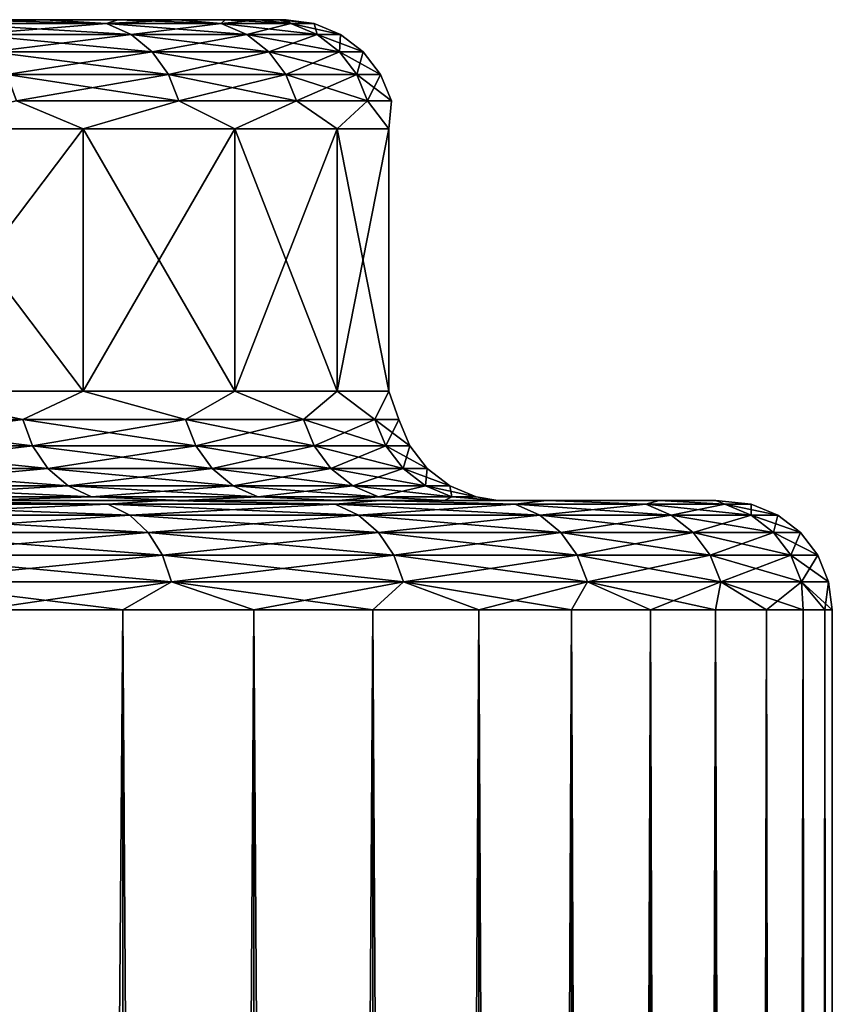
# Model space of a CAD drawing. Header units: metres. Extents: x -139 to 106, y -189 to 40.
# Tile 133 of 256: x 13.28 to 17, y -103.41 to -98.91. Entities that reach past the tile are written whole.
import ezdxf

# ---------------------------------------------------------------- set-up
doc = ezdxf.new("R2010")
doc.units = ezdxf.units.M
doc.layers.add('solid_153_ABGANG1_SW0003', color=7, linetype='CONTINUOUS')

msp = doc.modelspace()

# ---------------------------------------------------------------- linework, layer by layer
at = {"layer": 'solid_153_ABGANG1_SW0003'}
for points in [[(12.953699, -98.925247, 63.489265), (13.004076, -98.908211, 63.873535), (13.395814, -98.908211, 64.737923)], [(12.953699, -98.925247, 63.489265), (13.395814, -98.908211, 64.737923), (13.678736, -98.925247, 65.100235)], [(13.678736, -98.925247, 75.475555), (13.00407, -98.908211, 76.702263), (12.953699, -98.925247, 77.086517)], [(13.00407, -98.908211, 76.702263), (13.395809, -98.908211, 75.837875), (13.004076, -98.908211, 63.873535)], [(13.678736, -98.925247, 75.475555), (13.395809, -98.908211, 75.837875), (13.00407, -98.908211, 76.702263)], [(13.395809, -98.908211, 75.837875), (13.395814, -98.908211, 64.737923), (13.004076, -98.908211, 63.873535)], [(13.395809, -98.908211, 75.837875), (13.730184, -98.908211, 74.949661), (13.395814, -98.908211, 64.737923)], [(13.678736, -98.925247, 75.475555), (13.730184, -98.908211, 74.949661), (13.395809, -98.908211, 75.837875)], [(13.730184, -98.908211, 74.949661), (13.730187, -98.908211, 65.626137), (13.395814, -98.908211, 64.737923)], [(13.678736, -98.925247, 65.100235), (13.395814, -98.908211, 64.737923), (13.730187, -98.908211, 65.626137)], [(13.678736, -98.925247, 65.100235), (13.730187, -98.908211, 65.626137), (14.005726, -98.908211, 66.534279)], [(13.678736, -98.925247, 65.100235), (14.005726, -98.908211, 66.534279), (14.204306, -98.925247, 66.786842)], [(14.204306, -98.925247, 73.78894), (13.730184, -98.908211, 74.949661), (13.678736, -98.925247, 75.475555)], [(13.730184, -98.908211, 74.949661), (14.005723, -98.908211, 74.041519), (13.730187, -98.908211, 65.626137)], [(14.204306, -98.925247, 73.78894), (14.005723, -98.908211, 74.041519), (13.730184, -98.908211, 74.949661)], [(14.005723, -98.908211, 74.041519), (14.005726, -98.908211, 66.534279), (13.730187, -98.908211, 65.626137)], [(14.005723, -98.908211, 74.041519), (14.221276, -98.908211, 73.117256), (14.005726, -98.908211, 66.534279)], [(14.204306, -98.925247, 73.78894), (14.221276, -98.908211, 73.117256), (14.005723, -98.908211, 74.041519)], [(14.221276, -98.908211, 73.117256), (14.221278, -98.908211, 67.458542), (14.005726, -98.908211, 66.534279)], [(14.204306, -98.925247, 66.786842), (14.005726, -98.908211, 66.534279), (14.221278, -98.908211, 67.458542)], [(14.204306, -98.925247, 66.786842), (14.221278, -98.908211, 67.458542), (14.3759, -98.908211, 68.39489)], [(14.204306, -98.925247, 66.786842), (14.3759, -98.908211, 68.39489), (14.522745, -98.925247, 68.524513)], [(14.522745, -98.925247, 72.051277), (14.221276, -98.908211, 73.117256), (14.204306, -98.925247, 73.78894)], [(14.221276, -98.908211, 73.117256), (14.375898, -98.908211, 72.180908), (14.221278, -98.908211, 67.458542)], [(14.522745, -98.925247, 72.051277), (14.375898, -98.908211, 72.180908), (14.221276, -98.908211, 73.117256)], [(14.375898, -98.908211, 72.180908), (14.3759, -98.908211, 68.39489), (14.221278, -98.908211, 67.458542)], [(14.375898, -98.908211, 72.180908), (14.468942, -98.908211, 71.236427), (14.3759, -98.908211, 68.39489)], [(14.522745, -98.925247, 72.051277), (14.468942, -98.908211, 71.236427), (14.375898, -98.908211, 72.180908)], [(14.468942, -98.908211, 71.236427), (14.468943, -98.908211, 69.339371), (14.3759, -98.908211, 68.39489)], [(14.522745, -98.925247, 68.524513), (14.3759, -98.908211, 68.39489), (14.468943, -98.908211, 69.339371)], [(14.468942, -98.908211, 71.236427), (14.499999, -98.908211, 70.287903), (14.468943, -98.908211, 69.339371)], [(14.62941, -98.925247, 70.287895), (14.499999, -98.908211, 70.287903), (14.468942, -98.908211, 71.236427)], [(14.62941, -98.925247, 70.287895), (14.468942, -98.908211, 71.236427), (14.522745, -98.925247, 72.051277)], [(14.522745, -98.925247, 68.524513), (14.468943, -98.908211, 69.339371), (14.499999, -98.908211, 70.287903)], [(14.522745, -98.925247, 68.524513), (14.499999, -98.908211, 70.287903), (14.62941, -98.925247, 70.287895)], [(12.953699, -98.925247, 77.086517), (13.060576, -98.975266, 77.142609), (13.791595, -98.975266, 75.518356)], [(13.678736, -98.925247, 75.475555), (12.953699, -98.925247, 77.086517), (13.791595, -98.975266, 75.518356)], [(12.953699, -98.925247, 63.489265), (13.678736, -98.925247, 65.100235), (13.060576, -98.975266, 63.433174)], [(13.678736, -98.925247, 65.100235), (13.791595, -98.975266, 65.057434), (13.060576, -98.975266, 63.433174)], [(13.678736, -98.925247, 75.475555), (13.791595, -98.975266, 75.518356), (14.321502, -98.975266, 73.817825)], [(14.204306, -98.925247, 73.78894), (13.678736, -98.925247, 75.475555), (14.321502, -98.975266, 73.817825)], [(13.678736, -98.925247, 65.100235), (14.204306, -98.925247, 66.786842), (13.791595, -98.975266, 65.057434)], [(14.204306, -98.925247, 66.786842), (14.321502, -98.975266, 66.757957), (13.791595, -98.975266, 65.057434)], [(14.204306, -98.925247, 73.78894), (14.321502, -98.975266, 73.817825), (14.642569, -98.975266, 72.065826)], [(14.522745, -98.925247, 72.051277), (14.204306, -98.925247, 73.78894), (14.642569, -98.975266, 72.065826)], [(14.204306, -98.925247, 66.786842), (14.522745, -98.925247, 68.524513), (14.321502, -98.975266, 66.757957)], [(14.522745, -98.925247, 68.524513), (14.642569, -98.975266, 68.509964), (14.321502, -98.975266, 66.757957)], [(14.522745, -98.925247, 72.051277), (14.642569, -98.975266, 72.065826), (14.750113, -98.975266, 70.287895)], [(14.62941, -98.925247, 70.287895), (14.522745, -98.925247, 72.051277), (14.750113, -98.975266, 70.287895)], [(14.522745, -98.925247, 68.524513), (14.62941, -98.925247, 70.287895), (14.642569, -98.975266, 68.509964)], [(14.62941, -98.925247, 70.287895), (14.750113, -98.975266, 70.287895), (14.642569, -98.975266, 68.509964)], [(13.060576, -98.975266, 77.142609), (13.152332, -99.05484, 77.190773), (13.888487, -99.05484, 75.555099)], [(13.791595, -98.975266, 75.518356), (13.060576, -98.975266, 77.142609), (13.888487, -99.05484, 75.555099)], [(13.060576, -98.975266, 63.433174), (13.791595, -98.975266, 65.057434), (13.152332, -99.05484, 63.385017)], [(13.791595, -98.975266, 65.057434), (13.888487, -99.05484, 65.020683), (13.152332, -99.05484, 63.385017)], [(13.791595, -98.975266, 75.518356), (13.888487, -99.05484, 75.555099), (14.422116, -99.05484, 73.842628)], [(14.321502, -98.975266, 73.817825), (13.791595, -98.975266, 75.518356), (14.422116, -99.05484, 73.842628)], [(13.791595, -98.975266, 65.057434), (14.321502, -98.975266, 66.757957), (13.888487, -99.05484, 65.020683)], [(14.321502, -98.975266, 66.757957), (14.422116, -99.05484, 66.733162), (13.888487, -99.05484, 65.020683)], [(14.321502, -98.975266, 73.817825), (14.422116, -99.05484, 73.842628), (14.745438, -99.05484, 72.078316)], [(14.642569, -98.975266, 72.065826), (14.321502, -98.975266, 73.817825), (14.745438, -99.05484, 72.078316)], [(14.321502, -98.975266, 66.757957), (14.642569, -98.975266, 68.509964), (14.422116, -99.05484, 66.733162)], [(14.642569, -98.975266, 68.509964), (14.745438, -99.05484, 68.497475), (14.422116, -99.05484, 66.733162)], [(14.642569, -98.975266, 72.065826), (14.745438, -99.05484, 72.078316), (14.853739, -99.05484, 70.287895)], [(14.750113, -98.975266, 70.287895), (14.642569, -98.975266, 72.065826), (14.853739, -99.05484, 70.287895)], [(14.642569, -98.975266, 68.509964), (14.750113, -98.975266, 70.287895), (14.745438, -99.05484, 68.497475)], [(14.750113, -98.975266, 70.287895), (14.853739, -99.05484, 70.287895), (14.745438, -99.05484, 68.497475)], [(13.152332, -99.05484, 77.190773), (13.2227, -99.158546, 77.227699), (13.962793, -99.158546, 75.583282)], [(13.888487, -99.05484, 75.555099), (13.152332, -99.05484, 77.190773), (13.962793, -99.158546, 75.583282)], [(13.152332, -99.05484, 63.385017), (13.888487, -99.05484, 65.020683), (13.2227, -99.158546, 63.348083)], [(13.888487, -99.05484, 65.020683), (13.962793, -99.158546, 64.9925), (13.2227, -99.158546, 63.348083)], [(13.888487, -99.05484, 75.555099), (13.962793, -99.158546, 75.583282), (14.499277, -99.158546, 73.861641)], [(14.422116, -99.05484, 73.842628), (13.888487, -99.05484, 75.555099), (14.499277, -99.158546, 73.861641)], [(13.888487, -99.05484, 65.020683), (14.422116, -99.05484, 66.733162), (13.962793, -99.158546, 64.9925)], [(14.422116, -99.05484, 66.733162), (14.499277, -99.158546, 66.714142), (13.962793, -99.158546, 64.9925)], [(14.422116, -99.05484, 73.842628), (14.499277, -99.158546, 73.861641), (14.824329, -99.158546, 72.087891)], [(14.745438, -99.05484, 72.078316), (14.422116, -99.05484, 73.842628), (14.824329, -99.158546, 72.087891)], [(14.422116, -99.05484, 66.733162), (14.745438, -99.05484, 68.497475), (14.499277, -99.158546, 66.714142)], [(14.745438, -99.05484, 68.497475), (14.824329, -99.158546, 68.487892), (14.499277, -99.158546, 66.714142)], [(14.745438, -99.05484, 72.078316), (14.824329, -99.158546, 72.087891), (14.933208, -99.158546, 70.287895)], [(14.853739, -99.05484, 70.287895), (14.745438, -99.05484, 72.078316), (14.933208, -99.158546, 70.287895)], [(14.745438, -99.05484, 68.497475), (14.853739, -99.05484, 70.287895), (14.824329, -99.158546, 68.487892)], [(14.853739, -99.05484, 70.287895), (14.933208, -99.158546, 70.287895), (14.824329, -99.158546, 68.487892)], [(13.2227, -99.158546, 77.227699), (13.266874, -99.279305, 77.250885), (14.00944, -99.279305, 75.600975)], [(13.962793, -99.158546, 75.583282), (13.2227, -99.158546, 77.227699), (14.00944, -99.279305, 75.600975)], [(13.2227, -99.158546, 63.348083), (13.962793, -99.158546, 64.9925), (13.266874, -99.279305, 63.324902)], [(13.962793, -99.158546, 64.9925), (14.00944, -99.279305, 64.974815), (13.266874, -99.279305, 63.324902)], [(13.962793, -99.158546, 75.583282), (14.00944, -99.279305, 75.600975), (14.547716, -99.279305, 73.873581)], [(14.499277, -99.158546, 73.861641), (13.962793, -99.158546, 75.583282), (14.547716, -99.279305, 73.873581)], [(13.962793, -99.158546, 64.9925), (14.499277, -99.158546, 66.714142), (14.00944, -99.279305, 64.974815)], [(14.499277, -99.158546, 66.714142), (14.547716, -99.279305, 66.702202), (14.00944, -99.279305, 64.974815)], [(14.499277, -99.158546, 73.861641), (14.547716, -99.279305, 73.873581), (14.873855, -99.279305, 72.093903)], [(14.824329, -99.158546, 72.087891), (14.499277, -99.158546, 73.861641), (14.873855, -99.279305, 72.093903)], [(14.499277, -99.158546, 66.714142), (14.824329, -99.158546, 68.487892), (14.547716, -99.279305, 66.702202)], [(14.824329, -99.158546, 68.487892), (14.873855, -99.279305, 68.48188), (14.547716, -99.279305, 66.702202)], [(14.824329, -99.158546, 72.087891), (14.873855, -99.279305, 72.093903), (14.983098, -99.279305, 70.287895)], [(14.933208, -99.158546, 70.287895), (14.824329, -99.158546, 72.087891), (14.983098, -99.279305, 70.287895)], [(14.824329, -99.158546, 68.487892), (14.933208, -99.158546, 70.287895), (14.873855, -99.279305, 68.48188)], [(14.933208, -99.158546, 70.287895), (14.983098, -99.279305, 70.287895), (14.873855, -99.279305, 68.48188)], [(13.266874, -99.279305, 77.250885), (12.664913, -99.408211, 78.325302), (13.572402, -99.408211, 76.674591)], [(13.266874, -99.279305, 63.324902), (13.572402, -99.408211, 63.901196), (12.664913, -99.408211, 62.250481)], [(14.00944, -99.279305, 75.600975), (13.266874, -99.279305, 77.250885), (13.572402, -99.408211, 76.674591)], [(13.266874, -99.279305, 63.324902), (14.00944, -99.279305, 64.974815), (13.572402, -99.408211, 63.901196)], [(14.00944, -99.279305, 75.600975), (13.572402, -99.408211, 76.674591), (14.265846, -99.408211, 74.923157)], [(14.00944, -99.279305, 64.974815), (14.265846, -99.408211, 65.652634), (13.572402, -99.408211, 63.901196)], [(14.547716, -99.279305, 73.873581), (14.00944, -99.279305, 75.600975), (14.265846, -99.408211, 74.923157)], [(14.00944, -99.279305, 64.974815), (14.547716, -99.279305, 66.702202), (14.265846, -99.408211, 65.652634)], [(14.547716, -99.279305, 73.873581), (14.265846, -99.408211, 74.923157), (14.734308, -99.408211, 73.098618)], [(14.547716, -99.279305, 66.702202), (14.734308, -99.408211, 67.477173), (14.265846, -99.408211, 65.652634)], [(14.873855, -99.279305, 72.093903), (14.547716, -99.279305, 73.873581), (14.734308, -99.408211, 73.098618)], [(14.547716, -99.279305, 66.702202), (14.873855, -99.279305, 68.48188), (14.734308, -99.408211, 67.477173)], [(14.873855, -99.279305, 72.093903), (14.734308, -99.408211, 73.098618), (14.970401, -99.408211, 71.229752)], [(14.873855, -99.279305, 68.48188), (14.970401, -99.408211, 69.346031), (14.734308, -99.408211, 67.477173)], [(14.983098, -99.279305, 70.287895), (14.873855, -99.279305, 72.093903), (14.970401, -99.408211, 71.229752)], [(14.873855, -99.279305, 68.48188), (14.983098, -99.279305, 70.287895), (14.970401, -99.408211, 69.346031)], [(14.983098, -99.279305, 70.287895), (14.970401, -99.408211, 71.229752), (14.970401, -99.408211, 69.346031)], [(13.572402, -100.608208, 76.674591), (13.572402, -99.408211, 76.674591), (12.664913, -99.408211, 78.325302)], [(12.664913, -100.608208, 78.325302), (13.572402, -100.608208, 76.674591), (12.664913, -99.408211, 78.325302)], [(12.664913, -100.608208, 62.250481), (12.664913, -99.408211, 62.250481), (13.572402, -99.408211, 63.901196)], [(13.572402, -100.608208, 63.901196), (12.664913, -100.608208, 62.250481), (13.572402, -99.408211, 63.901196)], [(14.265846, -100.608208, 74.923157), (14.265846, -99.408211, 74.923157), (13.572402, -99.408211, 76.674591)], [(13.572402, -100.608208, 76.674591), (14.265846, -100.608208, 74.923157), (13.572402, -99.408211, 76.674591)], [(13.572402, -100.608208, 63.901196), (13.572402, -99.408211, 63.901196), (14.265846, -99.408211, 65.652634)], [(14.265846, -100.608208, 65.652634), (13.572402, -100.608208, 63.901196), (14.265846, -99.408211, 65.652634)], [(14.734308, -100.608208, 73.098618), (14.734308, -99.408211, 73.098618), (14.265846, -99.408211, 74.923157)], [(14.265846, -100.608208, 74.923157), (14.734308, -100.608208, 73.098618), (14.265846, -99.408211, 74.923157)], [(14.265846, -100.608208, 65.652634), (14.265846, -99.408211, 65.652634), (14.734308, -99.408211, 67.477173)], [(14.734308, -100.608208, 67.477173), (14.265846, -100.608208, 65.652634), (14.734308, -99.408211, 67.477173)], [(14.970401, -100.608208, 71.229752), (14.970401, -99.408211, 71.229752), (14.734308, -99.408211, 73.098618)], [(14.734308, -100.608208, 73.098618), (14.970401, -100.608208, 71.229752), (14.734308, -99.408211, 73.098618)], [(14.734308, -100.608208, 67.477173), (14.734308, -99.408211, 67.477173), (14.970401, -99.408211, 69.346031)], [(14.970401, -100.608208, 69.346031), (14.734308, -100.608208, 67.477173), (14.970401, -99.408211, 69.346031)], [(14.970401, -100.608208, 69.346031), (14.970401, -99.408211, 69.346031), (14.970401, -99.408211, 71.229752)], [(14.970401, -100.608208, 71.229752), (14.970401, -100.608208, 69.346031), (14.970401, -99.408211, 71.229752)], [(12.358668, -100.737114, 61.75732), (12.664913, -100.608208, 62.250481), (13.296806, -100.737114, 63.309189)], [(13.296806, -100.737114, 77.266594), (12.664913, -100.608208, 78.325302), (12.358668, -100.737114, 78.818466)], [(13.296806, -100.737114, 63.309189), (12.664913, -100.608208, 62.250481), (13.572402, -100.608208, 63.901196)], [(13.296806, -100.737114, 77.266594), (13.572402, -100.608208, 76.674591), (12.664913, -100.608208, 78.325302)], [(13.296806, -100.737114, 63.309189), (13.572402, -100.608208, 63.901196), (14.041047, -100.737114, 64.96283)], [(14.041047, -100.737114, 75.612961), (13.572402, -100.608208, 76.674591), (13.296806, -100.737114, 77.266594)], [(14.041047, -100.737114, 64.96283), (13.572402, -100.608208, 63.901196), (14.265846, -100.608208, 65.652634)], [(14.041047, -100.737114, 75.612961), (14.265846, -100.608208, 74.923157), (13.572402, -100.608208, 76.674591)], [(14.041047, -100.737114, 64.96283), (14.265846, -100.608208, 65.652634), (14.580538, -100.737114, 66.694115)], [(14.580538, -100.737114, 73.881676), (14.265846, -100.608208, 74.923157), (14.041047, -100.737114, 75.612961)], [(14.580538, -100.737114, 66.694115), (14.265846, -100.608208, 65.652634), (14.734308, -100.608208, 67.477173)], [(14.580538, -100.737114, 73.881676), (14.734308, -100.608208, 73.098618), (14.265846, -100.608208, 74.923157)], [(14.580538, -100.737114, 66.694115), (14.734308, -100.608208, 67.477173), (14.907412, -100.737114, 68.477806)], [(14.907412, -100.737114, 72.097977), (14.734308, -100.608208, 73.098618), (14.580538, -100.737114, 73.881676)], [(14.907412, -100.737114, 68.477806), (14.734308, -100.608208, 67.477173), (14.970401, -100.608208, 69.346031)], [(14.907412, -100.737114, 72.097977), (14.970401, -100.608208, 71.229752), (14.734308, -100.608208, 73.098618)], [(14.907412, -100.737114, 68.477806), (14.970401, -100.608208, 69.346031), (15.016902, -100.737114, 70.287895)], [(15.016902, -100.737114, 70.287895), (14.970401, -100.608208, 71.229752), (14.907412, -100.737114, 72.097977)], [(15.016902, -100.737114, 70.287895), (14.970401, -100.608208, 69.346031), (14.970401, -100.608208, 71.229752)], [(12.358668, -100.737114, 78.818466), (12.399726, -100.857872, 78.846809), (13.340981, -100.857872, 77.28978)], [(13.296806, -100.737114, 77.266594), (12.358668, -100.737114, 78.818466), (13.340981, -100.857872, 77.28978)], [(12.358668, -100.737114, 61.75732), (13.296806, -100.737114, 63.309189), (12.399726, -100.857872, 61.728981)], [(13.296806, -100.737114, 63.309189), (13.340981, -100.857872, 63.286007), (12.399726, -100.857872, 61.728981)], [(13.296806, -100.737114, 77.266594), (13.340981, -100.857872, 77.28978), (14.087694, -100.857872, 75.630653)], [(14.041047, -100.737114, 75.612961), (13.296806, -100.737114, 77.266594), (14.087694, -100.857872, 75.630653)], [(13.296806, -100.737114, 63.309189), (14.041047, -100.737114, 64.96283), (13.340981, -100.857872, 63.286007)], [(14.041047, -100.737114, 64.96283), (14.087694, -100.857872, 64.945137), (13.340981, -100.857872, 63.286007)], [(14.041047, -100.737114, 75.612961), (14.087694, -100.857872, 75.630653), (14.628978, -100.857872, 73.893616)], [(14.580538, -100.737114, 73.881676), (14.041047, -100.737114, 75.612961), (14.628978, -100.857872, 73.893616)], [(14.041047, -100.737114, 64.96283), (14.580538, -100.737114, 66.694115), (14.087694, -100.857872, 64.945137)], [(14.580538, -100.737114, 66.694115), (14.628978, -100.857872, 66.682175), (14.087694, -100.857872, 64.945137)], [(14.580538, -100.737114, 73.881676), (14.628978, -100.857872, 73.893616), (14.956937, -100.857872, 72.103996)], [(14.907412, -100.737114, 72.097977), (14.580538, -100.737114, 73.881676), (14.956937, -100.857872, 72.103996)], [(14.580538, -100.737114, 66.694115), (14.907412, -100.737114, 68.477806), (14.628978, -100.857872, 66.682175)], [(14.907412, -100.737114, 68.477806), (14.956937, -100.857872, 68.471794), (14.628978, -100.857872, 66.682175)], [(14.907412, -100.737114, 72.097977), (14.956937, -100.857872, 72.103996), (15.066792, -100.857872, 70.287895)], [(15.016902, -100.737114, 70.287895), (14.907412, -100.737114, 72.097977), (15.066792, -100.857872, 70.287895)], [(14.907412, -100.737114, 68.477806), (15.016902, -100.737114, 70.287895), (14.956937, -100.857872, 68.471794)], [(15.016902, -100.737114, 70.287895), (15.066792, -100.857872, 70.287895), (14.956937, -100.857872, 68.471794)], [(12.399726, -100.857872, 78.846809), (12.465129, -100.961578, 78.891953), (13.411348, -100.961578, 77.326714)], [(13.340981, -100.857872, 77.28978), (12.399726, -100.857872, 78.846809), (13.411348, -100.961578, 77.326714)], [(12.399726, -100.857872, 61.728981), (13.340981, -100.857872, 63.286007), (12.465129, -100.961578, 61.683834)], [(13.340981, -100.857872, 63.286007), (13.411348, -100.961578, 63.249073), (12.465129, -100.961578, 61.683834)], [(13.340981, -100.857872, 77.28978), (13.411348, -100.961578, 77.326714), (14.162001, -100.961578, 75.658829)], [(14.087694, -100.857872, 75.630653), (13.340981, -100.857872, 77.28978), (14.162001, -100.961578, 75.658829)], [(13.340981, -100.857872, 63.286007), (14.087694, -100.857872, 64.945137), (13.411348, -100.961578, 63.249073)], [(14.087694, -100.857872, 64.945137), (14.162001, -100.961578, 64.916954), (13.411348, -100.961578, 63.249073)], [(14.087694, -100.857872, 75.630653), (14.162001, -100.961578, 75.658829), (14.706139, -100.961578, 73.912628)], [(14.628978, -100.857872, 73.893616), (14.087694, -100.857872, 75.630653), (14.706139, -100.961578, 73.912628)], [(14.087694, -100.857872, 64.945137), (14.628978, -100.857872, 66.682175), (14.162001, -100.961578, 64.916954)], [(14.628978, -100.857872, 66.682175), (14.706139, -100.961578, 66.663155), (14.162001, -100.961578, 64.916954)], [(14.628978, -100.857872, 73.893616), (14.706139, -100.961578, 73.912628), (15.035829, -100.961578, 72.113571)], [(14.956937, -100.857872, 72.103996), (14.628978, -100.857872, 73.893616), (15.035829, -100.961578, 72.113571)], [(14.628978, -100.857872, 66.682175), (14.956937, -100.857872, 68.471794), (14.706139, -100.961578, 66.663155)], [(14.956937, -100.857872, 68.471794), (15.035829, -100.961578, 68.462212), (14.706139, -100.961578, 66.663155)], [(14.956937, -100.857872, 72.103996), (15.035829, -100.961578, 72.113571), (15.146261, -100.961578, 70.287895)], [(15.066792, -100.857872, 70.287895), (14.956937, -100.857872, 72.103996), (15.146261, -100.961578, 70.287895)], [(14.956937, -100.857872, 68.471794), (15.066792, -100.857872, 70.287895), (15.035829, -100.961578, 68.462212)], [(15.066792, -100.857872, 70.287895), (15.146261, -100.961578, 70.287895), (15.035829, -100.961578, 68.462212)], [(12.465129, -100.961578, 78.891953), (12.55041, -101.041153, 78.950813), (13.503104, -101.041153, 77.37487)], [(13.411348, -100.961578, 77.326714), (12.465129, -100.961578, 78.891953), (13.503104, -101.041153, 77.37487)], [(12.465129, -100.961578, 61.683834), (13.411348, -100.961578, 63.249073), (12.55041, -101.041153, 61.624969)], [(13.411348, -100.961578, 63.249073), (13.503104, -101.041153, 63.200916), (12.55041, -101.041153, 61.624969)], [(13.411348, -100.961578, 77.326714), (13.503104, -101.041153, 77.37487), (14.258892, -101.041153, 75.69558)], [(14.162001, -100.961578, 75.658829), (13.411348, -100.961578, 77.326714), (14.258892, -101.041153, 75.69558)], [(13.411348, -100.961578, 63.249073), (14.162001, -100.961578, 64.916954), (13.503104, -101.041153, 63.200916)], [(14.162001, -100.961578, 64.916954), (14.258892, -101.041153, 64.880211), (13.503104, -101.041153, 63.200916)], [(14.162001, -100.961578, 75.658829), (14.258892, -101.041153, 75.69558), (14.806752, -101.041153, 73.937431)], [(14.706139, -100.961578, 73.912628), (14.162001, -100.961578, 75.658829), (14.806752, -101.041153, 73.937431)], [(14.162001, -100.961578, 64.916954), (14.706139, -100.961578, 66.663155), (14.258892, -101.041153, 64.880211)], [(14.706139, -100.961578, 66.663155), (14.806752, -101.041153, 66.638359), (14.258892, -101.041153, 64.880211)], [(14.706139, -100.961578, 73.912628), (14.806752, -101.041153, 73.937431), (15.138698, -101.041153, 72.12606)], [(15.035829, -100.961578, 72.113571), (14.706139, -100.961578, 73.912628), (15.138698, -101.041153, 72.12606)], [(14.706139, -100.961578, 66.663155), (15.035829, -100.961578, 68.462212), (14.806752, -101.041153, 66.638359)], [(15.035829, -100.961578, 68.462212), (15.138698, -101.041153, 68.449722), (14.806752, -101.041153, 66.638359)], [(15.035829, -100.961578, 72.113571), (15.138698, -101.041153, 72.12606), (15.249887, -101.041153, 70.287895)], [(15.146261, -100.961578, 70.287895), (15.035829, -100.961578, 72.113571), (15.249887, -101.041153, 70.287895)], [(15.035829, -100.961578, 68.462212), (15.146261, -100.961578, 70.287895), (15.138698, -101.041153, 68.449722)], [(15.146261, -100.961578, 70.287895), (15.249887, -101.041153, 70.287895), (15.138698, -101.041153, 68.449722)], [(12.55041, -101.041153, 78.950813), (12.649748, -101.091171, 79.019386), (13.609982, -101.091171, 77.430962)], [(13.503104, -101.041153, 77.37487), (12.55041, -101.041153, 78.950813), (13.609982, -101.091171, 77.430962)], [(12.55041, -101.041153, 61.624969), (13.503104, -101.041153, 63.200916), (12.649748, -101.091171, 61.556404)], [(13.503104, -101.041153, 63.200916), (13.609982, -101.091171, 63.144825), (12.649748, -101.091171, 61.556404)], [(13.503104, -101.041153, 77.37487), (13.609982, -101.091171, 77.430962), (14.371752, -101.091171, 75.73838)], [(14.258892, -101.041153, 75.69558), (13.503104, -101.041153, 77.37487), (14.371752, -101.091171, 75.73838)], [(13.503104, -101.041153, 63.200916), (14.258892, -101.041153, 64.880211), (13.609982, -101.091171, 63.144825)], [(14.258892, -101.041153, 64.880211), (14.371752, -101.091171, 64.83741), (13.609982, -101.091171, 63.144825)], [(14.258892, -101.041153, 75.69558), (14.371752, -101.091171, 75.73838), (14.923949, -101.091171, 73.966316)], [(14.806752, -101.041153, 73.937431), (14.258892, -101.041153, 75.69558), (14.923949, -101.091171, 73.966316)], [(14.258892, -101.041153, 64.880211), (14.806752, -101.041153, 66.638359), (14.371752, -101.091171, 64.83741)], [(14.806752, -101.041153, 66.638359), (14.923949, -101.091171, 66.609467), (14.371752, -101.091171, 64.83741)], [(14.806752, -101.041153, 73.937431), (14.923949, -101.091171, 73.966316), (15.258522, -101.091171, 72.14061)], [(15.138698, -101.041153, 72.12606), (14.806752, -101.041153, 73.937431), (15.258522, -101.091171, 72.14061)], [(14.806752, -101.041153, 66.638359), (15.138698, -101.041153, 68.449722), (14.923949, -101.091171, 66.609467)], [(15.138698, -101.041153, 68.449722), (15.258522, -101.091171, 68.435173), (14.923949, -101.091171, 66.609467)], [(15.138698, -101.041153, 72.12606), (15.258522, -101.091171, 72.14061), (15.37059, -101.091171, 70.287895)], [(15.249887, -101.041153, 70.287895), (15.138698, -101.041153, 72.12606), (15.37059, -101.091171, 70.287895)], [(15.138698, -101.041153, 68.449722), (15.249887, -101.041153, 70.287895), (15.258522, -101.091171, 68.435173)], [(15.249887, -101.041153, 70.287895), (15.37059, -101.091171, 70.287895), (15.258522, -101.091171, 68.435173)], [(12.447291, -101.125244, 59.260555), (12.716813, -101.108208, 59.774441), (13.685736, -101.125244, 60.841312)], [(13.685736, -101.125244, 79.734474), (12.716775, -101.108208, 80.801392), (12.447291, -101.125244, 81.315231)], [(13.609982, -101.091171, 77.430962), (12.649748, -101.091171, 79.019386), (13.086171, -101.108208, 78.594643)], [(12.649748, -101.091171, 61.556404), (13.609982, -101.091171, 63.144825), (13.086135, -101.108208, 61.981087)], [(13.086171, -101.108208, 78.594643), (12.716775, -101.108208, 80.801392), (13.934233, -101.108208, 79.124588)], [(13.685736, -101.125244, 79.734474), (13.934233, -101.108208, 79.124588), (12.716775, -101.108208, 80.801392)], [(13.086135, -101.108208, 61.981087), (13.934262, -101.108208, 61.451248), (12.716813, -101.108208, 59.774441)], [(13.685736, -101.125244, 60.841312), (12.716813, -101.108208, 59.774441), (13.934262, -101.108208, 61.451248)], [(13.609982, -101.091171, 63.144825), (14.02423, -101.108208, 63.687065), (13.086135, -101.108208, 61.981087)], [(13.086135, -101.108208, 61.981087), (14.02423, -101.108208, 63.687065), (13.934262, -101.108208, 61.451248)], [(13.609982, -101.091171, 77.430962), (13.086171, -101.108208, 78.594643), (14.02426, -101.108208, 76.888657)], [(14.02426, -101.108208, 76.888657), (13.086171, -101.108208, 78.594643), (13.934233, -101.108208, 79.124588)], [(14.371752, -101.091171, 75.73838), (13.609982, -101.091171, 77.430962), (14.02426, -101.108208, 76.888657)], [(13.609982, -101.091171, 63.144825), (14.371752, -101.091171, 64.83741), (14.02423, -101.108208, 63.687065)], [(13.685736, -101.125244, 60.841312), (13.934262, -101.108208, 61.451248), (14.724611, -101.125244, 62.559822)], [(14.724611, -101.125244, 78.015968), (13.934233, -101.108208, 79.124588), (13.685736, -101.125244, 79.734474)], [(14.02426, -101.108208, 76.888657), (13.934233, -101.108208, 79.124588), (14.931705, -101.108208, 77.308876)], [(14.724611, -101.125244, 78.015968), (14.931705, -101.108208, 77.308876), (13.934233, -101.108208, 79.124588)], [(14.741067, -101.108208, 65.497185), (14.931727, -101.108208, 63.26696), (13.934262, -101.108208, 61.451248)], [(14.724611, -101.125244, 62.559822), (13.934262, -101.108208, 61.451248), (14.931727, -101.108208, 63.26696)], [(14.02423, -101.108208, 63.687065), (14.741067, -101.108208, 65.497185), (13.934262, -101.108208, 61.451248)], [(14.371752, -101.091171, 64.83741), (14.741067, -101.108208, 65.497185), (14.02423, -101.108208, 63.687065)], [(14.371752, -101.091171, 75.73838), (14.02426, -101.108208, 76.888657), (14.741088, -101.108208, 75.078537)], [(14.741088, -101.108208, 75.078537), (14.02426, -101.108208, 76.888657), (14.931705, -101.108208, 77.308876)], [(14.923949, -101.091171, 73.966316), (14.371752, -101.091171, 75.73838), (14.741088, -101.108208, 75.078537)], [(14.371752, -101.091171, 64.83741), (14.923949, -101.091171, 66.609467), (14.741067, -101.108208, 65.497185)], [(14.724611, -101.125244, 62.559822), (14.931727, -101.108208, 63.26696), (15.548768, -101.125244, 64.391022)], [(15.548768, -101.125244, 76.184761), (14.931705, -101.108208, 77.308876), (14.724611, -101.125244, 78.015968)], [(14.923949, -101.091171, 66.609467), (15.225336, -101.108208, 67.382881), (14.741067, -101.108208, 65.497185)], [(14.741067, -101.108208, 65.497185), (15.225336, -101.108208, 67.382881), (14.931727, -101.108208, 63.26696)], [(14.923949, -101.091171, 73.966316), (14.741088, -101.108208, 75.078537), (15.225349, -101.108208, 73.192833)], [(15.225349, -101.108208, 73.192833), (14.741088, -101.108208, 75.078537), (14.931705, -101.108208, 77.308876)], [(15.258522, -101.091171, 72.14061), (14.923949, -101.091171, 73.966316), (15.225349, -101.108208, 73.192833)], [(14.923949, -101.091171, 66.609467), (15.258522, -101.091171, 68.435173), (15.225336, -101.108208, 67.382881)], [(15.225349, -101.108208, 73.192833), (14.931705, -101.108208, 77.308876), (15.693636, -101.108208, 75.382965)], [(15.548768, -101.125244, 76.184761), (15.693636, -101.108208, 75.382965), (14.931705, -101.108208, 77.308876)], [(15.469398, -101.108208, 69.314415), (15.693652, -101.108208, 65.192871), (14.931727, -101.108208, 63.26696)], [(15.548768, -101.125244, 64.391022), (14.931727, -101.108208, 63.26696), (15.693652, -101.108208, 65.192871)], [(15.225336, -101.108208, 67.382881), (15.469398, -101.108208, 69.314415), (14.931727, -101.108208, 63.26696)], [(15.258522, -101.091171, 68.435173), (15.469398, -101.108208, 69.314415), (15.225336, -101.108208, 67.382881)], [(15.258522, -101.091171, 72.14061), (15.225349, -101.108208, 73.192833), (15.469403, -101.108208, 71.261307)], [(15.469403, -101.108208, 71.261307), (15.225349, -101.108208, 73.192833), (15.693636, -101.108208, 75.382965)], [(15.37059, -101.091171, 70.287895), (15.258522, -101.091171, 72.14061), (15.469403, -101.108208, 71.261307)], [(15.258522, -101.091171, 68.435173), (15.37059, -101.091171, 70.287895), (15.469398, -101.108208, 69.314415)], [(15.37059, -101.091171, 70.287895), (15.469403, -101.108208, 71.261307), (15.469398, -101.108208, 69.314415)], [(15.469398, -101.108208, 69.314415), (15.693636, -101.108208, 75.382965), (15.693652, -101.108208, 65.192871)], [(15.469398, -101.108208, 69.314415), (15.469403, -101.108208, 71.261307), (15.693636, -101.108208, 75.382965)], [(15.548768, -101.125244, 64.391022), (15.693652, -101.108208, 65.192871), (16.146189, -101.125244, 66.308212)], [(16.146189, -101.125244, 74.26757), (15.693636, -101.108208, 75.382965), (15.548768, -101.125244, 76.184761)], [(15.693636, -101.108208, 75.382965), (16.208212, -101.108208, 73.377205), (15.693652, -101.108208, 65.192871)], [(16.146189, -101.125244, 74.26757), (16.208212, -101.108208, 73.377205), (15.693636, -101.108208, 75.382965)], [(16.208212, -101.108208, 73.377205), (16.208221, -101.108208, 67.198631), (15.693652, -101.108208, 65.192871)], [(16.146189, -101.125244, 66.308212), (15.693652, -101.108208, 65.192871), (16.208221, -101.108208, 67.198631)], [(16.146189, -101.125244, 66.308212), (16.208221, -101.108208, 67.198631), (16.508162, -101.125244, 68.28344)], [(16.508162, -101.125244, 72.292343), (16.208212, -101.108208, 73.377205), (16.146189, -101.125244, 74.26757)], [(16.208212, -101.108208, 73.377205), (16.467493, -101.108208, 71.323082), (16.208221, -101.108208, 67.198631)], [(16.508162, -101.125244, 72.292343), (16.467493, -101.108208, 71.323082), (16.208212, -101.108208, 73.377205)], [(16.467493, -101.108208, 71.323082), (16.467497, -101.108208, 69.252754), (16.208221, -101.108208, 67.198631)], [(16.508162, -101.125244, 68.28344), (16.208221, -101.108208, 67.198631), (16.467497, -101.108208, 69.252754)], [(16.62941, -101.125244, 70.287895), (16.467497, -101.108208, 69.252754), (16.467493, -101.108208, 71.323082)], [(16.62941, -101.125244, 70.287895), (16.467493, -101.108208, 71.323082), (16.508162, -101.125244, 72.292343)], [(16.508162, -101.125244, 68.28344), (16.467497, -101.108208, 69.252754), (16.62941, -101.125244, 70.287895)], [(12.447291, -101.125244, 81.315231), (12.53764, -101.175262, 81.395271), (13.785073, -101.175262, 79.80304)], [(13.685736, -101.125244, 79.734474), (12.447291, -101.125244, 81.315231), (13.785073, -101.175262, 79.80304)], [(12.447291, -101.125244, 59.260555), (13.685736, -101.125244, 60.841312), (12.53764, -101.175262, 59.180511)], [(13.685736, -101.125244, 60.841312), (13.785073, -101.175262, 60.772743), (12.53764, -101.175262, 59.180511)], [(13.685736, -101.125244, 79.734474), (13.785073, -101.175262, 79.80304), (14.831489, -101.175262, 78.07206)], [(14.724611, -101.125244, 78.015968), (13.685736, -101.125244, 79.734474), (14.831489, -101.175262, 78.07206)], [(13.685736, -101.125244, 60.841312), (14.724611, -101.125244, 62.559822), (13.785073, -101.175262, 60.772743)], [(14.724611, -101.125244, 62.559822), (14.831489, -101.175262, 62.503727), (13.785073, -101.175262, 60.772743)], [(14.724611, -101.125244, 78.015968), (14.831489, -101.175262, 78.07206), (15.661628, -101.175262, 76.227562)], [(15.548768, -101.125244, 76.184761), (14.724611, -101.125244, 78.015968), (15.661628, -101.175262, 76.227562)], [(14.724611, -101.125244, 62.559822), (15.548768, -101.125244, 64.391022), (14.831489, -101.175262, 62.503727)], [(15.548768, -101.125244, 64.391022), (15.661628, -101.175262, 64.348221), (14.831489, -101.175262, 62.503727)], [(15.548768, -101.125244, 76.184761), (15.661628, -101.175262, 76.227562), (16.263386, -101.175262, 74.296455)], [(16.146189, -101.125244, 74.26757), (15.548768, -101.125244, 76.184761), (16.263386, -101.175262, 74.296455)], [(15.548768, -101.125244, 64.391022), (16.146189, -101.125244, 66.308212), (15.661628, -101.175262, 64.348221)], [(16.146189, -101.125244, 66.308212), (16.263386, -101.175262, 66.279327), (15.661628, -101.175262, 64.348221)], [(16.146189, -101.125244, 74.26757), (16.263386, -101.175262, 74.296455), (16.627987, -101.175262, 72.306892)], [(16.508162, -101.125244, 72.292343), (16.146189, -101.125244, 74.26757), (16.627987, -101.175262, 72.306892)], [(16.146189, -101.125244, 66.308212), (16.508162, -101.125244, 68.28344), (16.263386, -101.175262, 66.279327)], [(16.508162, -101.125244, 68.28344), (16.627987, -101.175262, 68.26889), (16.263386, -101.175262, 66.279327)], [(16.508162, -101.125244, 72.292343), (16.627987, -101.175262, 72.306892), (16.750113, -101.175262, 70.287895)], [(16.62941, -101.125244, 70.287895), (16.508162, -101.125244, 72.292343), (16.750113, -101.175262, 70.287895)], [(16.508162, -101.125244, 68.28344), (16.62941, -101.125244, 70.287895), (16.627987, -101.175262, 68.26889)], [(16.62941, -101.125244, 70.287895), (16.750113, -101.175262, 70.287895), (16.627987, -101.175262, 68.26889)], [(12.53764, -101.175262, 81.395271), (12.615205, -101.254845, 81.463989), (13.870355, -101.254845, 79.861908)], [(13.785073, -101.175262, 79.80304), (12.53764, -101.175262, 81.395271), (13.870355, -101.254845, 79.861908)], [(12.53764, -101.175262, 59.180511), (13.785073, -101.175262, 60.772743), (12.615205, -101.254845, 59.111797)], [(13.785073, -101.175262, 60.772743), (13.870355, -101.254845, 60.713879), (12.615205, -101.254845, 59.111797)], [(13.785073, -101.175262, 79.80304), (13.870355, -101.254845, 79.861908), (14.923244, -101.254845, 78.120216)], [(14.831489, -101.175262, 78.07206), (13.785073, -101.175262, 79.80304), (14.923244, -101.254845, 78.120216)], [(13.785073, -101.175262, 60.772743), (14.831489, -101.175262, 62.503727), (13.870355, -101.254845, 60.713879)], [(14.831489, -101.175262, 62.503727), (14.923244, -101.254845, 62.45557), (13.870355, -101.254845, 60.713879)], [(14.831489, -101.175262, 78.07206), (14.923244, -101.254845, 78.120216), (15.758519, -101.254845, 76.264313)], [(15.661628, -101.175262, 76.227562), (14.831489, -101.175262, 78.07206), (15.758519, -101.254845, 76.264313)], [(14.831489, -101.175262, 62.503727), (15.661628, -101.175262, 64.348221), (14.923244, -101.254845, 62.45557)], [(15.661628, -101.175262, 64.348221), (15.758519, -101.254845, 64.311478), (14.923244, -101.254845, 62.45557)], [(15.661628, -101.175262, 76.227562), (15.758519, -101.254845, 76.264313), (16.364, -101.254845, 74.321259)], [(16.263386, -101.175262, 74.296455), (15.661628, -101.175262, 76.227562), (16.364, -101.254845, 74.321259)], [(15.661628, -101.175262, 64.348221), (16.263386, -101.175262, 66.279327), (15.758519, -101.254845, 64.311478)], [(16.263386, -101.175262, 66.279327), (16.364, -101.254845, 66.254532), (15.758519, -101.254845, 64.311478)], [(16.263386, -101.175262, 74.296455), (16.364, -101.254845, 74.321259), (16.730856, -101.254845, 72.319389)], [(16.627987, -101.175262, 72.306892), (16.263386, -101.175262, 74.296455), (16.730856, -101.254845, 72.319389)], [(16.263386, -101.175262, 66.279327), (16.627987, -101.175262, 68.26889), (16.364, -101.254845, 66.254532)], [(16.627987, -101.175262, 68.26889), (16.730856, -101.254845, 68.256401), (16.364, -101.254845, 66.254532)], [(16.627987, -101.175262, 72.306892), (16.730856, -101.254845, 72.319389), (16.853739, -101.254845, 70.287895)], [(16.750113, -101.175262, 70.287895), (16.627987, -101.175262, 72.306892), (16.853739, -101.254845, 70.287895)], [(16.627987, -101.175262, 68.26889), (16.750113, -101.175262, 70.287895), (16.730856, -101.254845, 68.256401)], [(16.750113, -101.175262, 70.287895), (16.853739, -101.254845, 70.287895), (16.730856, -101.254845, 68.256401)], [(12.615205, -101.254845, 81.463989), (12.674689, -101.358551, 81.516685), (13.935758, -101.358551, 79.907051)], [(13.870355, -101.254845, 79.861908), (12.615205, -101.254845, 81.463989), (13.935758, -101.358551, 79.907051)], [(12.615205, -101.254845, 59.111797), (13.870355, -101.254845, 60.713879), (12.674689, -101.358551, 59.059097)], [(13.870355, -101.254845, 60.713879), (13.935758, -101.358551, 60.668736), (12.674689, -101.358551, 59.059097)], [(13.870355, -101.254845, 79.861908), (13.935758, -101.358551, 79.907051), (14.993612, -101.358551, 78.15715)], [(14.923244, -101.254845, 78.120216), (13.870355, -101.254845, 79.861908), (14.993612, -101.358551, 78.15715)], [(13.870355, -101.254845, 60.713879), (14.923244, -101.254845, 62.45557), (13.935758, -101.358551, 60.668736)], [(14.923244, -101.254845, 62.45557), (14.993612, -101.358551, 62.41864), (13.935758, -101.358551, 60.668736)], [(14.923244, -101.254845, 78.120216), (14.993612, -101.358551, 78.15715), (15.832826, -101.358551, 76.292488)], [(15.758519, -101.254845, 76.264313), (14.923244, -101.254845, 78.120216), (15.832826, -101.358551, 76.292488)], [(14.923244, -101.254845, 62.45557), (15.758519, -101.254845, 64.311478), (14.993612, -101.358551, 62.41864)], [(15.758519, -101.254845, 64.311478), (15.832826, -101.358551, 64.283295), (14.993612, -101.358551, 62.41864)], [(15.758519, -101.254845, 76.264313), (15.832826, -101.358551, 76.292488), (16.44116, -101.358551, 74.340279)], [(16.364, -101.254845, 74.321259), (15.758519, -101.254845, 76.264313), (16.44116, -101.358551, 74.340279)], [(15.758519, -101.254845, 64.311478), (16.364, -101.254845, 66.254532), (15.832826, -101.358551, 64.283295)], [(16.364, -101.254845, 66.254532), (16.44116, -101.358551, 66.235512), (15.832826, -101.358551, 64.283295)], [(16.364, -101.254845, 74.321259), (16.44116, -101.358551, 74.340279), (16.809748, -101.358551, 72.328964)], [(16.730856, -101.254845, 72.319389), (16.364, -101.254845, 74.321259), (16.809748, -101.358551, 72.328964)], [(16.364, -101.254845, 66.254532), (16.730856, -101.254845, 68.256401), (16.44116, -101.358551, 66.235512)], [(16.730856, -101.254845, 68.256401), (16.809748, -101.358551, 68.246819), (16.44116, -101.358551, 66.235512)], [(16.730856, -101.254845, 72.319389), (16.809748, -101.358551, 72.328964), (16.933208, -101.358551, 70.287895)], [(16.853739, -101.254845, 70.287895), (16.730856, -101.254845, 72.319389), (16.933208, -101.358551, 70.287895)], [(16.730856, -101.254845, 68.256401), (16.853739, -101.254845, 70.287895), (16.809748, -101.358551, 68.246819)], [(16.853739, -101.254845, 70.287895), (16.933208, -101.358551, 70.287895), (16.809748, -101.358551, 68.246819)], [(12.674689, -101.358551, 81.516685), (12.712031, -101.479309, 81.549767), (13.976816, -101.479309, 79.935394)], [(13.935758, -101.358551, 79.907051), (12.674689, -101.358551, 81.516685), (13.976816, -101.479309, 79.935394)], [(12.674689, -101.358551, 59.059097), (13.935758, -101.358551, 60.668736), (12.712031, -101.479309, 59.026016)], [(13.935758, -101.358551, 60.668736), (13.976816, -101.479309, 60.640392), (12.712031, -101.479309, 59.026016)], [(13.935758, -101.358551, 79.907051), (13.976816, -101.479309, 79.935394), (15.037786, -101.479309, 78.180328)], [(14.993612, -101.358551, 78.15715), (13.935758, -101.358551, 79.907051), (15.037786, -101.479309, 78.180328)], [(13.935758, -101.358551, 60.668736), (14.993612, -101.358551, 62.41864), (13.976816, -101.479309, 60.640392)], [(14.993612, -101.358551, 62.41864), (15.037786, -101.479309, 62.395454), (13.976816, -101.479309, 60.640392)], [(14.993612, -101.358551, 78.15715), (15.037786, -101.479309, 78.180328), (15.879473, -101.479309, 76.310181)], [(15.832826, -101.358551, 76.292488), (14.993612, -101.358551, 78.15715), (15.879473, -101.479309, 76.310181)], [(14.993612, -101.358551, 62.41864), (15.832826, -101.358551, 64.283295), (15.037786, -101.479309, 62.395454)], [(15.832826, -101.358551, 64.283295), (15.879473, -101.479309, 64.265602), (15.037786, -101.479309, 62.395454)], [(15.832826, -101.358551, 76.292488), (15.879473, -101.479309, 76.310181), (16.489601, -101.479309, 74.352211)], [(16.44116, -101.358551, 74.340279), (15.832826, -101.358551, 76.292488), (16.489601, -101.479309, 74.352211)], [(15.832826, -101.358551, 64.283295), (16.44116, -101.358551, 66.235512), (15.879473, -101.479309, 64.265602)], [(16.44116, -101.358551, 66.235512), (16.489601, -101.479309, 66.223572), (15.879473, -101.479309, 64.265602)], [(16.44116, -101.358551, 74.340279), (16.489601, -101.479309, 74.352211), (16.859272, -101.479309, 72.334976)], [(16.809748, -101.358551, 72.328964), (16.44116, -101.358551, 74.340279), (16.859272, -101.479309, 72.334976)], [(16.44116, -101.358551, 66.235512), (16.809748, -101.358551, 68.246819), (16.489601, -101.479309, 66.223572)], [(16.809748, -101.358551, 68.246819), (16.859272, -101.479309, 68.240807), (16.489601, -101.479309, 66.223572)], [(16.809748, -101.358551, 72.328964), (16.859272, -101.479309, 72.334976), (16.983099, -101.479309, 70.287895)], [(16.933208, -101.358551, 70.287895), (16.809748, -101.358551, 72.328964), (16.983099, -101.479309, 70.287895)], [(16.809748, -101.358551, 68.246819), (16.933208, -101.358551, 70.287895), (16.859272, -101.479309, 68.240807)], [(16.933208, -101.358551, 70.287895), (16.983099, -101.479309, 70.287895), (16.859272, -101.479309, 68.240807)], [(12.712031, -101.479309, 81.549767), (13.098708, -101.608208, 81.124123), (13.75327, -101.608208, 80.280266)], [(13.976816, -101.479309, 79.935394), (12.712031, -101.479309, 81.549767), (13.75327, -101.608208, 80.280266)], [(12.712031, -101.479309, 59.026016), (13.976816, -101.479309, 60.640392), (13.098707, -101.608208, 59.451664)], [(13.976816, -101.479309, 60.640392), (13.75327, -101.608208, 60.295517), (13.098707, -101.608208, 59.451664)], [(13.976816, -101.479309, 79.935394), (13.75327, -101.608208, 80.280266), (14.353557, -101.608208, 79.39698)], [(13.976816, -101.479309, 60.640392), (14.353557, -101.608208, 61.17881), (13.75327, -101.608208, 60.295517)], [(13.976816, -101.479309, 79.935394), (14.353557, -101.608208, 79.39698), (14.897198, -101.608208, 78.477737)], [(15.037786, -101.479309, 78.180328), (13.976816, -101.479309, 79.935394), (14.897198, -101.608208, 78.477737)], [(13.976816, -101.479309, 60.640392), (15.037786, -101.479309, 62.395454), (14.353557, -101.608208, 61.17881)], [(15.037786, -101.479309, 62.395454), (14.897197, -101.608208, 62.098049), (14.353557, -101.608208, 61.17881)], [(15.037786, -101.479309, 62.395454), (15.382045, -101.608208, 63.049614), (14.897197, -101.608208, 62.098049)], [(15.037786, -101.479309, 78.180328), (14.897198, -101.608208, 78.477737), (15.382045, -101.608208, 77.526176)], [(15.037786, -101.479309, 78.180328), (15.382045, -101.608208, 77.526176), (15.806187, -101.608208, 76.546043)], [(15.879473, -101.479309, 76.310181), (15.037786, -101.479309, 78.180328), (15.806187, -101.608208, 76.546043)], [(15.037786, -101.479309, 62.395454), (15.879473, -101.479309, 64.265602), (15.382045, -101.608208, 63.049614)], [(15.879473, -101.479309, 64.265602), (15.806187, -101.608208, 64.029739), (15.382045, -101.608208, 63.049614)], [(15.879473, -101.479309, 76.310181), (15.806187, -101.608208, 76.546043), (16.16795, -101.608208, 75.541214)], [(15.879473, -101.479309, 64.265602), (16.16795, -101.608208, 65.034569), (15.806187, -101.608208, 64.029739)], [(15.879473, -101.479309, 76.310181), (16.16795, -101.608208, 75.541214), (16.465906, -101.608208, 74.515648)], [(16.489601, -101.479309, 74.352211), (15.879473, -101.479309, 76.310181), (16.465906, -101.608208, 74.515648)], [(15.879473, -101.479309, 64.265602), (16.489601, -101.479309, 66.223572), (16.16795, -101.608208, 65.034569)], [(16.489601, -101.479309, 66.223572), (16.465906, -101.608208, 66.060135), (16.16795, -101.608208, 65.034569)], [(16.489601, -101.479309, 74.352211), (16.465906, -101.608208, 74.515648), (16.698879, -101.608208, 73.473396)], [(16.489601, -101.479309, 66.223572), (16.698879, -101.608208, 67.102386), (16.465906, -101.608208, 66.060135)], [(16.489601, -101.479309, 74.352211), (16.698879, -101.608208, 73.473396), (16.865948, -101.608208, 72.418571)], [(16.859272, -101.479309, 72.334976), (16.489601, -101.479309, 74.352211), (16.865948, -101.608208, 72.418571)], [(16.489601, -101.479309, 66.223572), (16.859272, -101.479309, 68.240807), (16.698879, -101.608208, 67.102386)], [(16.859272, -101.479309, 68.240807), (16.865948, -101.608208, 68.157211), (16.698879, -101.608208, 67.102386)], [(16.859272, -101.479309, 72.334976), (16.865948, -101.608208, 72.418571), (16.966454, -101.608208, 71.355339)], [(16.859272, -101.479309, 72.334976), (16.966454, -101.608208, 71.355339), (17, -101.608208, 70.287895)], [(16.983099, -101.479309, 70.287895), (16.859272, -101.479309, 72.334976), (17, -101.608208, 70.287895)], [(16.859272, -101.479309, 68.240807), (16.966454, -101.608208, 69.220444), (16.865948, -101.608208, 68.157211)], [(16.859272, -101.479309, 68.240807), (16.983099, -101.479309, 70.287895), (16.966454, -101.608208, 69.220444)], [(16.983099, -101.479309, 70.287895), (17, -101.608208, 70.287895), (16.966454, -101.608208, 69.220444)], [(13.75327, -101.608208, 60.295517), (13.75327, -188.408203, 60.295517), (13.098707, -188.408203, 59.451664)], [(13.098707, -101.608208, 59.451664), (13.75327, -101.608208, 60.295517), (13.098707, -188.408203, 59.451664)], [(13.098708, -101.608208, 81.124123), (13.098708, -188.408203, 81.124123), (13.75327, -188.408203, 80.280266)], [(13.75327, -101.608208, 80.280266), (13.098708, -101.608208, 81.124123), (13.75327, -188.408203, 80.280266)], [(14.353557, -101.608208, 61.17881), (14.353557, -188.408203, 61.17881), (13.75327, -188.408203, 60.295517)], [(13.75327, -101.608208, 60.295517), (14.353557, -101.608208, 61.17881), (13.75327, -188.408203, 60.295517)], [(13.75327, -101.608208, 80.280266), (13.75327, -188.408203, 80.280266), (14.353557, -188.408203, 79.39698)], [(14.353557, -101.608208, 79.39698), (13.75327, -101.608208, 80.280266), (14.353557, -188.408203, 79.39698)], [(14.897197, -101.608208, 62.098049), (14.897197, -188.408203, 62.098049), (14.353557, -188.408203, 61.17881)], [(14.353557, -101.608208, 61.17881), (14.897197, -101.608208, 62.098049), (14.353557, -188.408203, 61.17881)], [(14.353557, -101.608208, 79.39698), (14.353557, -188.408203, 79.39698), (14.897198, -188.408203, 78.477737)], [(14.897198, -101.608208, 78.477737), (14.353557, -101.608208, 79.39698), (14.897198, -188.408203, 78.477737)], [(15.382045, -101.608208, 63.049614), (15.382045, -188.408203, 63.049614), (14.897197, -188.408203, 62.098049)], [(14.897197, -101.608208, 62.098049), (15.382045, -101.608208, 63.049614), (14.897197, -188.408203, 62.098049)], [(14.897198, -101.608208, 78.477737), (14.897198, -188.408203, 78.477737), (15.382045, -188.408203, 77.526169)], [(15.382045, -101.608208, 77.526176), (14.897198, -101.608208, 78.477737), (15.382045, -188.408203, 77.526169)], [(15.806187, -101.608208, 64.029739), (15.806187, -188.408203, 64.029739), (15.382045, -188.408203, 63.049614)], [(15.382045, -101.608208, 63.049614), (15.806187, -101.608208, 64.029739), (15.382045, -188.408203, 63.049614)], [(15.382045, -101.608208, 77.526176), (15.382045, -188.408203, 77.526169), (15.806187, -188.408203, 76.546043)], [(15.806187, -101.608208, 76.546043), (15.382045, -101.608208, 77.526176), (15.806187, -188.408203, 76.546043)], [(16.16795, -101.608208, 65.034569), (16.16795, -188.408203, 65.034569), (15.806187, -188.408203, 64.029739)], [(15.806187, -101.608208, 64.029739), (16.16795, -101.608208, 65.034569), (15.806187, -188.408203, 64.029739)], [(15.806187, -101.608208, 76.546043), (15.806187, -188.408203, 76.546043), (16.16795, -188.408203, 75.541214)], [(16.16795, -101.608208, 75.541214), (15.806187, -101.608208, 76.546043), (16.16795, -188.408203, 75.541214)], [(16.465906, -101.608208, 66.060135), (16.465906, -188.408203, 66.060135), (16.16795, -188.408203, 65.034569)], [(16.16795, -101.608208, 65.034569), (16.465906, -101.608208, 66.060135), (16.16795, -188.408203, 65.034569)], [(16.16795, -101.608208, 75.541214), (16.16795, -188.408203, 75.541214), (16.465906, -188.408203, 74.515648)], [(16.465906, -101.608208, 74.515648), (16.16795, -101.608208, 75.541214), (16.465906, -188.408203, 74.515648)], [(16.698879, -101.608208, 67.102386), (16.698879, -188.408203, 67.102386), (16.465906, -188.408203, 66.060135)], [(16.465906, -101.608208, 66.060135), (16.698879, -101.608208, 67.102386), (16.465906, -188.408203, 66.060135)], [(16.465906, -101.608208, 74.515648), (16.465906, -188.408203, 74.515648), (16.698879, -188.408203, 73.473396)], [(16.698879, -101.608208, 73.473396), (16.465906, -101.608208, 74.515648), (16.698879, -188.408203, 73.473396)], [(16.865948, -101.608208, 68.157211), (16.865948, -188.408203, 68.157211), (16.698879, -188.408203, 67.102386)], [(16.698879, -101.608208, 67.102386), (16.865948, -101.608208, 68.157211), (16.698879, -188.408203, 67.102386)], [(16.698879, -101.608208, 73.473396), (16.698879, -188.408203, 73.473396), (16.865948, -188.408203, 72.418571)], [(16.865948, -101.608208, 72.418571), (16.698879, -101.608208, 73.473396), (16.865948, -188.408203, 72.418571)], [(16.966454, -101.608208, 69.220444), (16.966454, -188.408203, 69.220444), (16.865948, -188.408203, 68.157211)], [(16.865948, -101.608208, 68.157211), (16.966454, -101.608208, 69.220444), (16.865948, -188.408203, 68.157211)], [(16.865948, -101.608208, 72.418571), (16.865948, -188.408203, 72.418571), (16.966454, -188.408203, 71.355339)], [(16.966454, -101.608208, 71.355339), (16.865948, -101.608208, 72.418571), (16.966454, -188.408203, 71.355339)], [(17, -101.608208, 70.287895), (17, -188.408203, 70.287895), (16.966454, -188.408203, 69.220444)], [(16.966454, -101.608208, 69.220444), (17, -101.608208, 70.287895), (16.966454, -188.408203, 69.220444)], [(16.966454, -101.608208, 71.355339), (16.966454, -188.408203, 71.355339), (17, -188.408203, 70.287895)], [(17, -101.608208, 70.287895), (16.966454, -101.608208, 71.355339), (17, -188.408203, 70.287895)]]:
    msp.add_3dface(points, dxfattribs=at)

doc.saveas('drawing.dxf')
